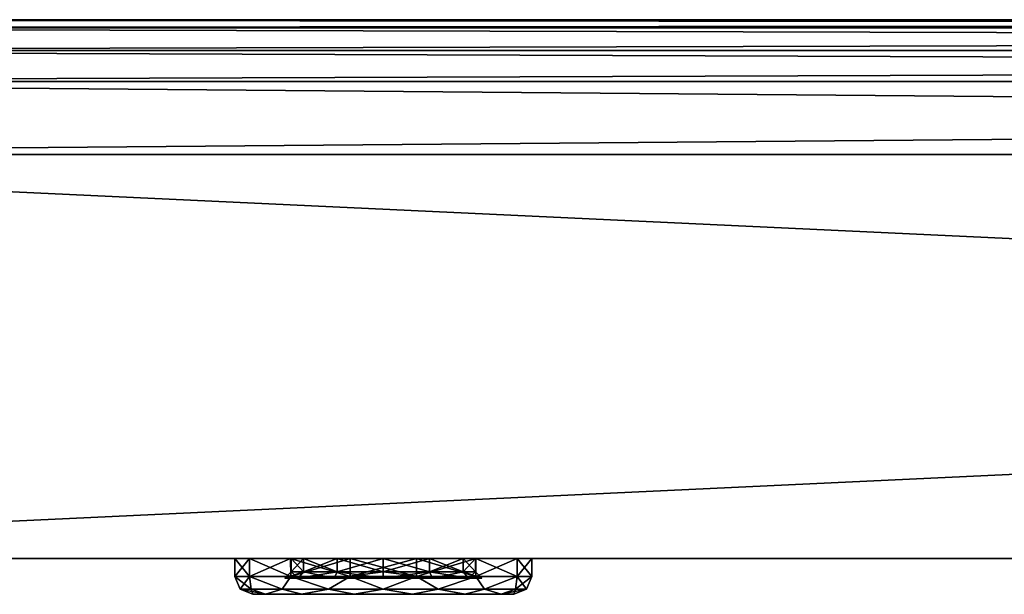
# Model space of a CAD drawing. Header units: millimetres. Extents: x -50 to 50, y 102 to 198.
# Tile 2 of 18: x -39.05 to -28.09, y 102.1 to 108.5. Entities that reach past the tile are written whole.
import ezdxf

# ---------------------------------------------------------------- set-up
doc = ezdxf.new("R2010")
doc.units = ezdxf.units.MM
doc.header["$LTSCALE"] = 65.185185
for name, color, linetype in [('104', 7, 'CONTINUOUS'), ('105', 7, 'CONTINUOUS'), ('106', 7, 'CONTINUOUS'), ('107', 7, 'CONTINUOUS'), ('108', 7, 'CONTINUOUS'), ('109', 7, 'CONTINUOUS'), ('15', 7, 'CONTINUOUS'), ('17', 7, 'CONTINUOUS'), ('21', 7, 'CONTINUOUS'), ('26', 7, 'CONTINUOUS'), ('27', 7, 'CONTINUOUS'), ('28', 7, 'CONTINUOUS'), ('29', 7, 'CONTINUOUS'), ('32', 7, 'CONTINUOUS'), ('41', 7, 'CONTINUOUS'), ('42', 7, 'CONTINUOUS'), ('48', 7, 'CONTINUOUS'), ('53', 7, 'CONTINUOUS'), ('57', 7, 'CONTINUOUS'), ('58', 7, 'CONTINUOUS')]:
    doc.layers.add(name, color=color, linetype=linetype)

msp = doc.modelspace()

# ---------------------------------------------------------------- linework, layer by layer
at = {"layer": '104', "color": 7, "linetype": 'CONTINUOUS'}
for points in [[(-36.025, 102.35, 17), (-36.095, 102.28, 17), (-35.948, 102.28, 16.452), (-36.025, 102.35, 17)], [(-35.888, 102.35, 16.488), (-36.025, 102.35, 17), (-35.948, 102.28, 16.452), (-35.888, 102.35, 16.488)], [(-35.548, 102.28, 16.052), (-35.888, 102.35, 16.488), (-35.948, 102.28, 16.452), (-35.548, 102.28, 16.052)], [(-35.513, 102.35, 16.112), (-35.888, 102.35, 16.488), (-35.548, 102.28, 16.052), (-35.513, 102.35, 16.112)], [(-35, 102.28, 15.905), (-35.513, 102.35, 16.112), (-35.548, 102.28, 16.052), (-35, 102.28, 15.905)], [(-35, 102.35, 15.975), (-35.513, 102.35, 16.112), (-35, 102.28, 15.905), (-35, 102.35, 15.975)], [(-34.487, 102.35, 16.112), (-35, 102.35, 15.975), (-34.452, 102.28, 16.052), (-34.487, 102.35, 16.112)], [(-34.452, 102.28, 16.052), (-35, 102.35, 15.975), (-35, 102.28, 15.905), (-34.452, 102.28, 16.052)], [(-34.112, 102.35, 16.488), (-34.487, 102.35, 16.112), (-34.052, 102.28, 16.452), (-34.112, 102.35, 16.488)], [(-34.052, 102.28, 16.452), (-34.487, 102.35, 16.112), (-34.452, 102.28, 16.052), (-34.052, 102.28, 16.452)], [(-33.975, 102.35, 17), (-34.112, 102.35, 16.488), (-33.905, 102.28, 17), (-33.975, 102.35, 17)], [(-33.905, 102.28, 17), (-34.112, 102.35, 16.488), (-34.052, 102.28, 16.452), (-33.905, 102.28, 17)]]:
    msp.add_3dface(points, dxfattribs=at)
at = {"layer": '105', "color": 7, "linetype": 'CONTINUOUS'}
for points in [[(-36.095, 102.28, 17), (-36.025, 102.35, 17), (-35.888, 102.35, 17.512), (-36.095, 102.28, 17)], [(-36.095, 102.28, 17), (-35.888, 102.35, 17.512), (-35.948, 102.28, 17.548), (-36.095, 102.28, 17)], [(-35.888, 102.35, 17.512), (-35.513, 102.35, 17.888), (-35.948, 102.28, 17.548), (-35.888, 102.35, 17.512)], [(-35.948, 102.28, 17.548), (-35.513, 102.35, 17.888), (-35.548, 102.28, 17.948), (-35.948, 102.28, 17.548)], [(-35.513, 102.35, 17.888), (-35, 102.35, 18.025), (-35.548, 102.28, 17.948), (-35.513, 102.35, 17.888)], [(-35.548, 102.28, 17.948), (-35, 102.35, 18.025), (-35, 102.28, 18.095), (-35.548, 102.28, 17.948)], [(-35, 102.35, 18.025), (-34.487, 102.35, 17.888), (-35, 102.28, 18.095), (-35, 102.35, 18.025)], [(-35, 102.28, 18.095), (-34.487, 102.35, 17.888), (-34.452, 102.28, 17.948), (-35, 102.28, 18.095)], [(-34.487, 102.35, 17.888), (-34.112, 102.35, 17.512), (-34.452, 102.28, 17.948), (-34.487, 102.35, 17.888)], [(-34.452, 102.28, 17.948), (-34.112, 102.35, 17.512), (-34.052, 102.28, 17.548), (-34.452, 102.28, 17.948)], [(-34.112, 102.35, 17.512), (-33.975, 102.35, 17), (-34.052, 102.28, 17.548), (-34.112, 102.35, 17.512)], [(-33.975, 102.35, 17), (-33.905, 102.28, 17), (-34.052, 102.28, 17.548), (-33.975, 102.35, 17)]]:
    msp.add_3dface(points, dxfattribs=at)
at = {"layer": '106', "color": 7, "linetype": 'CONTINUOUS'}
for points in [[(-35.948, 102.28, 16.452), (-36.095, 102.28, 17), (-35.948, 102.28, 17.548), (-35.948, 102.28, 16.452)], [(-35.548, 102.28, 16.052), (-35.948, 102.28, 16.452), (-35.548, 102.28, 17.948), (-35.548, 102.28, 16.052)], [(-35.948, 102.28, 16.452), (-35.948, 102.28, 17.548), (-35.548, 102.28, 17.948), (-35.948, 102.28, 16.452)], [(-35, 102.28, 15.905), (-35.548, 102.28, 16.052), (-35, 102.28, 18.095), (-35, 102.28, 15.905)], [(-35.548, 102.28, 16.052), (-35.548, 102.28, 17.948), (-35, 102.28, 18.095), (-35.548, 102.28, 16.052)], [(-34.452, 102.28, 16.052), (-35, 102.28, 15.905), (-34.452, 102.28, 17.948), (-34.452, 102.28, 16.052)], [(-35, 102.28, 15.905), (-35, 102.28, 18.095), (-34.452, 102.28, 17.948), (-35, 102.28, 15.905)], [(-34.052, 102.28, 16.452), (-34.452, 102.28, 16.052), (-34.052, 102.28, 17.548), (-34.052, 102.28, 16.452)], [(-34.452, 102.28, 16.052), (-34.452, 102.28, 17.948), (-34.052, 102.28, 17.548), (-34.452, 102.28, 16.052)], [(-33.905, 102.28, 17), (-34.052, 102.28, 16.452), (-34.052, 102.28, 17.548), (-33.905, 102.28, 17)]]:
    msp.add_3dface(points, dxfattribs=at)
at = {"layer": '107', "color": 7, "linetype": 'CONTINUOUS'}
for points in [[(-35.888, 102.5, 16.488), (-33.975, 102.5, 17), (-36.025, 102.5, 17), (-35.888, 102.5, 16.488)], [(-36.025, 102.5, 17), (-33.975, 102.5, 17), (-34.112, 102.5, 17.512), (-36.025, 102.5, 17)], [(-35.888, 102.5, 17.512), (-36.025, 102.5, 17), (-34.112, 102.5, 17.512), (-35.888, 102.5, 17.512)], [(-34.112, 102.5, 16.488), (-33.975, 102.5, 17), (-35.888, 102.5, 16.488), (-34.112, 102.5, 16.488)], [(-35.513, 102.5, 16.112), (-34.112, 102.5, 16.488), (-35.888, 102.5, 16.488), (-35.513, 102.5, 16.112)], [(-35.513, 102.5, 17.888), (-35.888, 102.5, 17.512), (-34.487, 102.5, 17.888), (-35.513, 102.5, 17.888)], [(-34.487, 102.5, 17.888), (-35.888, 102.5, 17.512), (-34.112, 102.5, 17.512), (-34.487, 102.5, 17.888)], [(-34.487, 102.5, 16.112), (-34.112, 102.5, 16.488), (-35.513, 102.5, 16.112), (-34.487, 102.5, 16.112)], [(-35, 102.5, 15.975), (-34.487, 102.5, 16.112), (-35.513, 102.5, 16.112), (-35, 102.5, 15.975)], [(-35, 102.5, 18.025), (-35.513, 102.5, 17.888), (-34.487, 102.5, 17.888), (-35, 102.5, 18.025)]]:
    msp.add_3dface(points, dxfattribs=at)
at = {"layer": '108', "color": 7, "linetype": 'CONTINUOUS'}
for points in [[(-35.888, 102.35, 17.512), (-36.025, 102.35, 17), (-35.888, 102.5, 17.512), (-35.888, 102.35, 17.512)], [(-36.025, 102.35, 17), (-36.025, 102.5, 17), (-35.888, 102.5, 17.512), (-36.025, 102.35, 17)], [(-35.513, 102.35, 17.888), (-35.888, 102.35, 17.512), (-35.513, 102.5, 17.888), (-35.513, 102.35, 17.888)], [(-35.888, 102.35, 17.512), (-35.888, 102.5, 17.512), (-35.513, 102.5, 17.888), (-35.888, 102.35, 17.512)], [(-35, 102.35, 18.025), (-35.513, 102.35, 17.888), (-35, 102.5, 18.025), (-35, 102.35, 18.025)], [(-35.513, 102.35, 17.888), (-35.513, 102.5, 17.888), (-35, 102.5, 18.025), (-35.513, 102.35, 17.888)], [(-34.487, 102.35, 17.888), (-35, 102.35, 18.025), (-34.487, 102.5, 17.888), (-34.487, 102.35, 17.888)], [(-35, 102.35, 18.025), (-35, 102.5, 18.025), (-34.487, 102.5, 17.888), (-35, 102.35, 18.025)], [(-34.112, 102.35, 17.512), (-34.487, 102.35, 17.888), (-34.112, 102.5, 17.512), (-34.112, 102.35, 17.512)], [(-34.487, 102.35, 17.888), (-34.487, 102.5, 17.888), (-34.112, 102.5, 17.512), (-34.487, 102.35, 17.888)], [(-33.975, 102.35, 17), (-34.112, 102.35, 17.512), (-33.975, 102.5, 17), (-33.975, 102.35, 17)], [(-33.975, 102.5, 17), (-34.112, 102.35, 17.512), (-34.112, 102.5, 17.512), (-33.975, 102.5, 17)]]:
    msp.add_3dface(points, dxfattribs=at)
at = {"layer": '109', "color": 7, "linetype": 'CONTINUOUS'}
for points in [[(-36.025, 102.35, 17), (-35.888, 102.35, 16.488), (-36.025, 102.5, 17), (-36.025, 102.35, 17)], [(-35.888, 102.35, 16.488), (-35.888, 102.5, 16.488), (-36.025, 102.5, 17), (-35.888, 102.35, 16.488)], [(-35.888, 102.35, 16.488), (-35.513, 102.35, 16.112), (-35.888, 102.5, 16.488), (-35.888, 102.35, 16.488)], [(-35.513, 102.35, 16.112), (-35.513, 102.5, 16.112), (-35.888, 102.5, 16.488), (-35.513, 102.35, 16.112)], [(-35.513, 102.35, 16.112), (-35, 102.35, 15.975), (-35.513, 102.5, 16.112), (-35.513, 102.35, 16.112)], [(-35, 102.35, 15.975), (-35, 102.5, 15.975), (-35.513, 102.5, 16.112), (-35, 102.35, 15.975)], [(-35, 102.35, 15.975), (-34.487, 102.35, 16.112), (-35, 102.5, 15.975), (-35, 102.35, 15.975)], [(-34.487, 102.35, 16.112), (-34.487, 102.5, 16.112), (-35, 102.5, 15.975), (-34.487, 102.35, 16.112)], [(-34.487, 102.35, 16.112), (-34.112, 102.35, 16.488), (-34.487, 102.5, 16.112), (-34.487, 102.35, 16.112)], [(-34.112, 102.35, 16.488), (-34.112, 102.5, 16.488), (-34.487, 102.5, 16.112), (-34.112, 102.35, 16.488)], [(-34.112, 102.35, 16.488), (-33.975, 102.35, 17), (-34.112, 102.5, 16.488), (-34.112, 102.35, 16.488)], [(-33.975, 102.35, 17), (-33.975, 102.5, 17), (-34.112, 102.5, 16.488), (-33.975, 102.35, 17)]]:
    msp.add_3dface(points, dxfattribs=at)
at = {"layer": '15', "color": 7, "linetype": 'CONTINUOUS'}
for points in [[(-49.207, 108.5, 47.908), (-49.11, 108.5, 48.401), (49.207, 108.5, 47.908), (-49.207, 108.5, 47.908)], [(-49.207, 108.5, -47.908), (-49.207, 108.5, 47.908), (-20.722, 108.5, -9.98), (-49.207, 108.5, -47.908)], [(-49.207, 108.5, 47.908), (49.207, 108.5, 47.908), (9.98, 108.5, 20.722), (-49.207, 108.5, 47.908)], [(-20.722, 108.5, -9.98), (-49.207, 108.5, 47.908), (-22.423, 108.5, -5.118), (-20.722, 108.5, -9.98)], [(-22.423, 108.5, -5.118), (-49.207, 108.5, 47.908), (-23, 108.5), (-22.423, 108.5, -5.118)], [(-23, 108.5), (-49.207, 108.5, 47.908), (-22.423, 108.5, 5.118), (-23, 108.5)], [(-22.423, 108.5, 5.118), (-49.207, 108.5, 47.908), (-20.722, 108.5, 9.98), (-22.423, 108.5, 5.118)], [(-20.722, 108.5, 9.98), (-49.207, 108.5, 47.908), (-17.982, 108.5, 14.34), (-20.722, 108.5, 9.98)], [(-17.982, 108.5, 14.34), (-49.207, 108.5, 47.908), (-14.34, 108.5, 17.982), (-17.982, 108.5, 14.34)], [(-14.34, 108.5, 17.982), (-49.207, 108.5, 47.908), (-9.98, 108.5, 20.722), (-14.34, 108.5, 17.982)], [(-9.98, 108.5, 20.722), (-49.207, 108.5, 47.908), (-5.118, 108.5, 22.423), (-9.98, 108.5, 20.722)], [(-5.118, 108.5, 22.423), (-49.207, 108.5, 47.908), (0, 108.5, 23), (-5.118, 108.5, 22.423)], [(0, 108.5, 23), (-49.207, 108.5, 47.908), (5.118, 108.5, 22.423), (0, 108.5, 23)], [(5.118, 108.5, 22.423), (-49.207, 108.5, 47.908), (9.98, 108.5, 20.722), (5.118, 108.5, 22.423)], [(-49.11, 108.5, -48.401), (-49.207, 108.5, -47.908), (49.11, 108.5, -48.401), (-49.11, 108.5, -48.401)], [(49.11, 108.5, -48.401), (-49.207, 108.5, -47.908), (49.207, 108.5, -47.908), (49.11, 108.5, -48.401)], [(49.207, 108.5, -47.908), (-49.207, 108.5, -47.908), (-9.98, 108.5, -20.722), (49.207, 108.5, -47.908)], [(-9.98, 108.5, -20.722), (-49.207, 108.5, -47.908), (-14.34, 108.5, -17.982), (-9.98, 108.5, -20.722)], [(-14.34, 108.5, -17.982), (-49.207, 108.5, -47.908), (-17.982, 108.5, -14.34), (-14.34, 108.5, -17.982)], [(-17.982, 108.5, -14.34), (-49.207, 108.5, -47.908), (-20.722, 108.5, -9.98), (-17.982, 108.5, -14.34)], [(-49.11, 108.5, 48.401), (-48.989, 108.5, 48.629), (49.11, 108.5, 48.401), (-49.11, 108.5, 48.401)], [(49.207, 108.5, 47.908), (-49.11, 108.5, 48.401), (49.11, 108.5, 48.401), (49.207, 108.5, 47.908)], [(-48.989, 108.5, -48.629), (-49.11, 108.5, -48.401), (48.989, 108.5, -48.629), (-48.989, 108.5, -48.629)], [(48.989, 108.5, -48.629), (-49.11, 108.5, -48.401), (49.11, 108.5, -48.401), (48.989, 108.5, -48.629)], [(-48.989, 108.5, 48.629), (-48.827, 108.5, 48.827), (48.989, 108.5, 48.629), (-48.989, 108.5, 48.629)], [(49.11, 108.5, 48.401), (-48.989, 108.5, 48.629), (48.989, 108.5, 48.629), (49.11, 108.5, 48.401)], [(-48.827, 108.5, -48.827), (-48.989, 108.5, -48.629), (48.827, 108.5, -48.827), (-48.827, 108.5, -48.827)], [(48.827, 108.5, -48.827), (-48.989, 108.5, -48.629), (48.989, 108.5, -48.629), (48.827, 108.5, -48.827)], [(-48.827, 108.5, 48.827), (-48.629, 108.5, 48.989), (48.827, 108.5, 48.827), (-48.827, 108.5, 48.827)], [(48.989, 108.5, 48.629), (-48.827, 108.5, 48.827), (48.827, 108.5, 48.827), (48.989, 108.5, 48.629)], [(-48.629, 108.5, -48.989), (-48.827, 108.5, -48.827), (48.629, 108.5, -48.989), (-48.629, 108.5, -48.989)], [(48.629, 108.5, -48.989), (-48.827, 108.5, -48.827), (48.827, 108.5, -48.827), (48.629, 108.5, -48.989)], [(-48.629, 108.5, 48.989), (-48.401, 108.5, 49.11), (48.629, 108.5, 48.989), (-48.629, 108.5, 48.989)], [(48.827, 108.5, 48.827), (-48.629, 108.5, 48.989), (48.629, 108.5, 48.989), (48.827, 108.5, 48.827)], [(-48.401, 108.5, -49.11), (-48.629, 108.5, -48.989), (48.401, 108.5, -49.11), (-48.401, 108.5, -49.11)], [(48.401, 108.5, -49.11), (-48.629, 108.5, -48.989), (48.629, 108.5, -48.989), (48.401, 108.5, -49.11)], [(-48.401, 108.5, 49.11), (-47.908, 108.5, 49.207), (48.401, 108.5, 49.11), (-48.401, 108.5, 49.11)], [(48.629, 108.5, 48.989), (-48.401, 108.5, 49.11), (48.401, 108.5, 49.11), (48.629, 108.5, 48.989)], [(-47.908, 108.5, -49.207), (-48.401, 108.5, -49.11), (47.908, 108.5, -49.207), (-47.908, 108.5, -49.207)], [(47.908, 108.5, -49.207), (-48.401, 108.5, -49.11), (48.401, 108.5, -49.11), (47.908, 108.5, -49.207)], [(48.401, 108.5, 49.11), (-47.908, 108.5, 49.207), (47.908, 108.5, 49.207), (48.401, 108.5, 49.11)]]:
    msp.add_3dface(points, dxfattribs=at)
at = {"layer": '17', "color": 7, "linetype": 'CONTINUOUS'}
for points in [[(47.908, 108.5, 49.207), (-47.908, 108.5, 49.207), (-47.908, 108.408, 49.554), (47.908, 108.5, 49.207)], [(47.908, 108.5, 49.207), (-47.908, 108.408, 49.554), (47.908, 108.408, 49.554), (47.908, 108.5, 49.207)], [(-47.908, 108.408, 49.554), (-47.908, 108.157, 49.81), (47.908, 108.408, 49.554), (-47.908, 108.408, 49.554)], [(47.908, 108.408, 49.554), (-47.908, 108.157, 49.81), (47.908, 108.157, 49.81), (47.908, 108.408, 49.554)], [(-47.908, 108.157, 49.81), (-47.908, 107.812, 49.907), (47.908, 108.157, 49.81), (-47.908, 108.157, 49.81)], [(47.908, 108.157, 49.81), (-47.908, 107.812, 49.907), (47.908, 107.812, 49.907), (47.908, 108.157, 49.81)]]:
    msp.add_3dface(points, dxfattribs=at)
at = {"layer": '21', "color": 7, "linetype": 'CONTINUOUS'}
for points in [[(-47.908, 108.5, -49.207), (47.908, 108.5, -49.207), (47.908, 108.408, -49.554), (-47.908, 108.5, -49.207)], [(-47.908, 108.5, -49.207), (47.908, 108.408, -49.554), (-47.908, 108.408, -49.554), (-47.908, 108.5, -49.207)], [(47.908, 108.408, -49.554), (47.908, 108.157, -49.81), (-47.908, 108.408, -49.554), (47.908, 108.408, -49.554)], [(-47.908, 108.408, -49.554), (47.908, 108.157, -49.81), (-47.908, 108.157, -49.81), (-47.908, 108.408, -49.554)], [(47.908, 108.157, -49.81), (47.908, 107.812, -49.907), (-47.908, 108.157, -49.81), (47.908, 108.157, -49.81)], [(-47.908, 108.157, -49.81), (47.908, 107.812, -49.907), (-47.908, 107.812, -49.907), (-47.908, 108.157, -49.81)]]:
    msp.add_3dface(points, dxfattribs=at)
at = {"layer": '26', "color": 7, "linetype": 'CONTINUOUS'}
for points in [[(-47.908, 107.812, 49.907), (-47.922, 107, 49.921), (47.922, 107, 49.921), (-47.908, 107.812, 49.907)], [(47.908, 107.812, 49.907), (-47.908, 107.812, 49.907), (47.922, 107, 49.921), (47.908, 107.812, 49.907)]]:
    msp.add_3dface(points, dxfattribs=at)
at = {"layer": '27', "color": 7, "linetype": 'CONTINUOUS'}
for points in [[(50, 102.5, 48), (49.975, 102.5, 48.314), (-50, 102.5, 48), (50, 102.5, 48)], [(-50, 102.5, 48), (49.975, 102.5, 48.314), (-49.957, 102.5, 48.413), (-50, 102.5, 48)], [(50, 102.5, 48), (-50, 102.5, 48), (-35.368, 102.5, 18.612), (50, 102.5, 48)], [(-49.975, 102.5, -48.316), (50, 102.5, -48), (-50, 102.5, -48), (-49.975, 102.5, -48.316)], [(-50, 102.5, -48), (50, 102.5, -48), (0, 102.5, -36.628), (-50, 102.5, -48)], [(-50, 102.5, 48), (-50, 102.5, -48), (-36.653, 102.5, 17), (-50, 102.5, 48)], [(-25.473, 102.5, 11.342), (-50, 102.5, -48), (-27.275, 102.5, 5.797), (-25.473, 102.5, 11.342)], [(-50, 102.5, -48), (-25.473, 102.5, 11.342), (-34.632, 102.5, 15.388), (-50, 102.5, -48)], [(-27.275, 102.5, 5.797), (-50, 102.5, -48), (-27.884, 102.5), (-27.275, 102.5, 5.797)], [(-27.884, 102.5), (-50, 102.5, -48), (-27.275, 102.5, -5.797), (-27.884, 102.5)], [(-27.275, 102.5, -5.797), (-50, 102.5, -48), (-25.473, 102.5, -11.342), (-27.275, 102.5, -5.797)], [(-25.473, 102.5, -11.342), (-50, 102.5, -48), (-22.558, 102.5, -16.39), (-25.473, 102.5, -11.342)], [(-22.558, 102.5, -16.39), (-50, 102.5, -48), (-18.658, 102.5, -20.722), (-22.558, 102.5, -16.39)], [(-18.658, 102.5, -20.722), (-50, 102.5, -48), (-13.943, 102.5, -24.148), (-18.658, 102.5, -20.722)], [(-13.943, 102.5, -24.148), (-50, 102.5, -48), (-8.616, 102.5, -26.52), (-13.943, 102.5, -24.148)], [(-8.616, 102.5, -26.52), (-50, 102.5, -48), (-2.914, 102.5, -27.732), (-8.616, 102.5, -26.52)], [(-2.914, 102.5, -27.732), (-50, 102.5, -48), (2.914, 102.5, -27.732), (-2.914, 102.5, -27.732)], [(2.914, 102.5, -27.732), (-50, 102.5, -48), (-0.706, 102.5, -33.533), (2.914, 102.5, -27.732)], [(-0.706, 102.5, -33.533), (-50, 102.5, -48), (-1.273, 102.5, -33.985), (-0.706, 102.5, -33.533)], [(-1.273, 102.5, -33.985), (-50, 102.5, -48), (-1.588, 102.5, -34.637), (-1.273, 102.5, -33.985)], [(-1.588, 102.5, -34.637), (-50, 102.5, -48), (-1.588, 102.5, -35.363), (-1.588, 102.5, -34.637)], [(-1.588, 102.5, -35.363), (-50, 102.5, -48), (-1.273, 102.5, -36.015), (-1.588, 102.5, -35.363)], [(-1.273, 102.5, -36.015), (-50, 102.5, -48), (-0.706, 102.5, -36.467), (-1.273, 102.5, -36.015)], [(-0.706, 102.5, -36.467), (-50, 102.5, -48), (0, 102.5, -36.628), (-0.706, 102.5, -36.467)], [(-36.653, 102.5, 17), (-50, 102.5, -48), (-36.49, 102.5, 16.283), (-36.653, 102.5, 17)], [(-36.49, 102.5, 16.283), (-50, 102.5, -48), (-36.031, 102.5, 15.707), (-36.49, 102.5, 16.283)], [(-36.031, 102.5, 15.707), (-50, 102.5, -48), (-35.368, 102.5, 15.388), (-36.031, 102.5, 15.707)], [(-35.368, 102.5, 15.388), (-50, 102.5, -48), (-34.632, 102.5, 15.388), (-35.368, 102.5, 15.388)], [(-50, 102.5, 48), (-36.653, 102.5, 17), (-36.49, 102.5, 17.717), (-50, 102.5, 48)], [(-35.368, 102.5, 18.612), (-50, 102.5, 48), (-36.031, 102.5, 18.293), (-35.368, 102.5, 18.612)], [(-36.031, 102.5, 18.293), (-50, 102.5, 48), (-36.49, 102.5, 17.717), (-36.031, 102.5, 18.293)], [(49.957, 102.5, -48.414), (50, 102.5, -48), (-49.975, 102.5, -48.316), (49.957, 102.5, -48.414)], [(-49.9, 102.5, -48.624), (49.957, 102.5, -48.414), (-49.975, 102.5, -48.316), (-49.9, 102.5, -48.624)], [(49.975, 102.5, 48.314), (49.901, 102.5, 48.621), (-49.957, 102.5, 48.413), (49.975, 102.5, 48.314)], [(-49.957, 102.5, 48.413), (49.901, 102.5, 48.621), (-49.829, 102.5, 48.81), (-49.957, 102.5, 48.413)], [(49.828, 102.5, -48.811), (49.957, 102.5, -48.414), (-49.9, 102.5, -48.624), (49.828, 102.5, -48.811)], [(-49.729, 102.5, -49.005), (49.828, 102.5, -48.811), (-49.9, 102.5, -48.624), (-49.729, 102.5, -49.005)], [(49.901, 102.5, 48.621), (49.731, 102.5, 49.002), (-49.829, 102.5, 48.81), (49.901, 102.5, 48.621)], [(-49.829, 102.5, 48.81), (49.731, 102.5, 49.002), (-49.621, 102.5, 49.172), (-49.829, 102.5, 48.81)], [(49.62, 102.5, -49.173), (49.828, 102.5, -48.811), (-49.729, 102.5, -49.005), (49.62, 102.5, -49.173)], [(-49.483, 102.5, -49.342), (49.62, 102.5, -49.173), (-49.729, 102.5, -49.005), (-49.483, 102.5, -49.342)], [(49.731, 102.5, 49.002), (49.484, 102.5, 49.34), (-49.621, 102.5, 49.172), (49.731, 102.5, 49.002)], [(-49.621, 102.5, 49.172), (49.484, 102.5, 49.34), (-49.342, 102.5, 49.483), (-49.621, 102.5, 49.172)], [(49.34, 102.5, -49.484), (49.62, 102.5, -49.173), (-49.483, 102.5, -49.342), (49.34, 102.5, -49.484)], [(-49.172, 102.5, -49.621), (49.34, 102.5, -49.484), (-49.483, 102.5, -49.342), (-49.172, 102.5, -49.621)], [(49.484, 102.5, 49.34), (49.173, 102.5, 49.62), (-49.342, 102.5, 49.483), (49.484, 102.5, 49.34)], [(-49.342, 102.5, 49.483), (49.173, 102.5, 49.62), (-49.005, 102.5, 49.729), (-49.342, 102.5, 49.483)], [(49.002, 102.5, -49.731), (49.34, 102.5, -49.484), (-49.172, 102.5, -49.621), (49.002, 102.5, -49.731)], [(-48.81, 102.5, -49.829), (49.002, 102.5, -49.731), (-49.172, 102.5, -49.621), (-48.81, 102.5, -49.829)], [(49.173, 102.5, 49.62), (48.811, 102.5, 49.828), (-49.005, 102.5, 49.729), (49.173, 102.5, 49.62)], [(-49.005, 102.5, 49.729), (48.811, 102.5, 49.828), (-48.624, 102.5, 49.9), (-49.005, 102.5, 49.729)], [(48.621, 102.5, -49.901), (49.002, 102.5, -49.731), (-48.81, 102.5, -49.829), (48.621, 102.5, -49.901)], [(-48.413, 102.5, -49.957), (48.621, 102.5, -49.901), (-48.81, 102.5, -49.829), (-48.413, 102.5, -49.957)], [(48.811, 102.5, 49.828), (48.414, 102.5, 49.957), (-48.624, 102.5, 49.9), (48.811, 102.5, 49.828)], [(-48.624, 102.5, 49.9), (48.414, 102.5, 49.957), (-48.316, 102.5, 49.975), (-48.624, 102.5, 49.9)], [(48.314, 102.5, -49.975), (48.621, 102.5, -49.901), (-48.413, 102.5, -49.957), (48.314, 102.5, -49.975)], [(-48, 102.5, -50), (48.314, 102.5, -49.975), (-48.413, 102.5, -49.957), (-48, 102.5, -50)], [(48.414, 102.5, 49.957), (48, 102.5, 50), (-48.316, 102.5, 49.975), (48.414, 102.5, 49.957)], [(-48.316, 102.5, 49.975), (48, 102.5, 50), (-48, 102.5, 50), (-48.316, 102.5, 49.975)], [(48, 102.5, -50), (48.314, 102.5, -49.975), (-48, 102.5, -50), (48, 102.5, -50)], [(-8.616, 102.5, 26.52), (50, 102.5, 48), (-35.368, 102.5, 18.612), (-8.616, 102.5, 26.52)], [(-13.943, 102.5, 24.148), (-8.616, 102.5, 26.52), (-35.368, 102.5, 18.612), (-13.943, 102.5, 24.148)], [(-18.658, 102.5, 20.722), (-13.943, 102.5, 24.148), (-35.368, 102.5, 18.612), (-18.658, 102.5, 20.722)], [(-34.632, 102.5, 18.612), (-18.658, 102.5, 20.722), (-35.368, 102.5, 18.612), (-34.632, 102.5, 18.612)], [(-33.969, 102.5, 18.293), (-18.658, 102.5, 20.722), (-34.632, 102.5, 18.612), (-33.969, 102.5, 18.293)], [(-25.473, 102.5, 11.342), (-22.558, 102.5, 16.39), (-34.632, 102.5, 15.388), (-25.473, 102.5, 11.342)], [(-34.632, 102.5, 15.388), (-22.558, 102.5, 16.39), (-33.969, 102.5, 15.707), (-34.632, 102.5, 15.388)], [(-33.51, 102.5, 17.717), (-18.658, 102.5, 20.722), (-33.969, 102.5, 18.293), (-33.51, 102.5, 17.717)], [(-33.969, 102.5, 15.707), (-22.558, 102.5, 16.39), (-33.51, 102.5, 16.283), (-33.969, 102.5, 15.707)], [(-33.347, 102.5, 17), (-18.658, 102.5, 20.722), (-33.51, 102.5, 17.717), (-33.347, 102.5, 17)], [(-33.51, 102.5, 16.283), (-22.558, 102.5, 16.39), (-33.347, 102.5, 17), (-33.51, 102.5, 16.283)], [(-22.558, 102.5, 16.39), (-18.658, 102.5, 20.722), (-33.347, 102.5, 17), (-22.558, 102.5, 16.39)]]:
    msp.add_3dface(points, dxfattribs=at)
at = {"layer": '28', "color": 7, "linetype": 'CONTINUOUS'}
for points in [[(-36.49, 102.5, 17.717), (-36.653, 102.5, 17), (-36.488, 102.298, 17.717), (-36.49, 102.5, 17.717)], [(-36.488, 102.298, 17.717), (-36.653, 102.5, 17), (-36.652, 102.298, 17), (-36.488, 102.298, 17.717)], [(-36.031, 102.5, 18.293), (-36.49, 102.5, 17.717), (-36.03, 102.298, 18.291), (-36.031, 102.5, 18.293)], [(-36.03, 102.298, 18.291), (-36.49, 102.5, 17.717), (-36.488, 102.298, 17.717), (-36.03, 102.298, 18.291)], [(-35.368, 102.5, 18.612), (-36.031, 102.5, 18.293), (-35.368, 102.298, 18.61), (-35.368, 102.5, 18.612)], [(-35.368, 102.298, 18.61), (-36.031, 102.5, 18.293), (-36.03, 102.298, 18.291), (-35.368, 102.298, 18.61)], [(-34.632, 102.5, 18.612), (-35.368, 102.5, 18.612), (-34.632, 102.298, 18.61), (-34.632, 102.5, 18.612)], [(-34.632, 102.298, 18.61), (-35.368, 102.5, 18.612), (-35.368, 102.298, 18.61), (-34.632, 102.298, 18.61)], [(-33.969, 102.5, 18.293), (-34.632, 102.5, 18.612), (-33.97, 102.298, 18.291), (-33.969, 102.5, 18.293)], [(-33.97, 102.298, 18.291), (-34.632, 102.5, 18.612), (-34.632, 102.298, 18.61), (-33.97, 102.298, 18.291)], [(-33.512, 102.298, 17.717), (-33.969, 102.5, 18.293), (-33.97, 102.298, 18.291), (-33.512, 102.298, 17.717)], [(-33.51, 102.5, 17.717), (-33.969, 102.5, 18.293), (-33.512, 102.298, 17.717), (-33.51, 102.5, 17.717)], [(-33.348, 102.298, 17), (-33.51, 102.5, 17.717), (-33.512, 102.298, 17.717), (-33.348, 102.298, 17)], [(-33.347, 102.5, 17), (-33.51, 102.5, 17.717), (-33.348, 102.298, 17), (-33.347, 102.5, 17)]]:
    msp.add_3dface(points, dxfattribs=at)
at = {"layer": '29', "color": 7, "linetype": 'CONTINUOUS'}
for points in [[(-36.488, 102.298, 17.717), (-36.652, 102.298, 17), (-36.471, 102.158, 17.609), (-36.488, 102.298, 17.717)], [(-36.652, 102.298, 17), (-36.593, 102.158, 17), (-36.471, 102.158, 17.609), (-36.652, 102.298, 17)], [(-36.03, 102.298, 18.291), (-36.488, 102.298, 17.717), (-36.126, 102.158, 18.126), (-36.03, 102.298, 18.291)], [(-36.488, 102.298, 17.717), (-36.471, 102.158, 17.609), (-36.126, 102.158, 18.126), (-36.488, 102.298, 17.717)], [(-36.03, 102.298, 18.291), (-36.126, 102.158, 18.126), (-35.609, 102.158, 18.471), (-36.03, 102.298, 18.291)], [(-35.368, 102.298, 18.61), (-36.03, 102.298, 18.291), (-35.609, 102.158, 18.471), (-35.368, 102.298, 18.61)], [(-35.368, 102.298, 18.61), (-35.609, 102.158, 18.471), (-35, 102.158, 18.593), (-35.368, 102.298, 18.61)], [(-34.632, 102.298, 18.61), (-35.368, 102.298, 18.61), (-35, 102.158, 18.593), (-34.632, 102.298, 18.61)], [(-34.632, 102.298, 18.61), (-35, 102.158, 18.593), (-34.391, 102.158, 18.471), (-34.632, 102.298, 18.61)], [(-33.97, 102.298, 18.291), (-34.632, 102.298, 18.61), (-34.391, 102.158, 18.471), (-33.97, 102.298, 18.291)], [(-33.97, 102.298, 18.291), (-34.391, 102.158, 18.471), (-33.874, 102.158, 18.126), (-33.97, 102.298, 18.291)], [(-33.512, 102.298, 17.717), (-33.97, 102.298, 18.291), (-33.874, 102.158, 18.126), (-33.512, 102.298, 17.717)], [(-33.512, 102.298, 17.717), (-33.874, 102.158, 18.126), (-33.529, 102.158, 17.609), (-33.512, 102.298, 17.717)], [(-33.512, 102.298, 17.717), (-33.529, 102.158, 17.609), (-33.407, 102.158, 17), (-33.512, 102.298, 17.717)], [(-33.348, 102.298, 17), (-33.512, 102.298, 17.717), (-33.407, 102.158, 17), (-33.348, 102.298, 17)], [(-36.593, 102.158, 17), (-36.452, 102.1, 17), (-36.311, 102.1, 17.622), (-36.593, 102.158, 17)], [(-36.471, 102.158, 17.609), (-36.593, 102.158, 17), (-36.311, 102.1, 17.622), (-36.471, 102.158, 17.609)], [(-36.126, 102.158, 18.126), (-36.471, 102.158, 17.609), (-36.311, 102.1, 17.622), (-36.126, 102.158, 18.126)], [(-35.908, 102.1, 18.132), (-36.126, 102.158, 18.126), (-36.311, 102.1, 17.622), (-35.908, 102.1, 18.132)], [(-35.609, 102.158, 18.471), (-36.126, 102.158, 18.126), (-35.908, 102.1, 18.132), (-35.609, 102.158, 18.471)], [(-35.325, 102.1, 18.415), (-35.609, 102.158, 18.471), (-35.908, 102.1, 18.132), (-35.325, 102.1, 18.415)], [(-35, 102.158, 18.593), (-35.609, 102.158, 18.471), (-35.325, 102.1, 18.415), (-35, 102.158, 18.593)], [(-34.675, 102.1, 18.415), (-35, 102.158, 18.593), (-35.325, 102.1, 18.415), (-34.675, 102.1, 18.415)], [(-34.391, 102.158, 18.471), (-35, 102.158, 18.593), (-34.675, 102.1, 18.415), (-34.391, 102.158, 18.471)], [(-34.091, 102.1, 18.132), (-34.391, 102.158, 18.471), (-34.675, 102.1, 18.415), (-34.091, 102.1, 18.132)], [(-33.874, 102.158, 18.126), (-34.391, 102.158, 18.471), (-34.091, 102.1, 18.132), (-33.874, 102.158, 18.126)], [(-33.688, 102.1, 17.622), (-33.874, 102.158, 18.126), (-34.091, 102.1, 18.132), (-33.688, 102.1, 17.622)], [(-33.529, 102.158, 17.609), (-33.874, 102.158, 18.126), (-33.688, 102.1, 17.622), (-33.529, 102.158, 17.609)], [(-33.548, 102.1, 17), (-33.529, 102.158, 17.609), (-33.688, 102.1, 17.622), (-33.548, 102.1, 17)], [(-33.407, 102.158, 17), (-33.529, 102.158, 17.609), (-33.548, 102.1, 17), (-33.407, 102.158, 17)]]:
    msp.add_3dface(points, dxfattribs=at)
at = {"layer": '32', "color": 7, "linetype": 'CONTINUOUS'}
for points in [[(-36.452, 102.1, 17), (-33.548, 102.1, 17), (-33.688, 102.1, 17.622), (-36.452, 102.1, 17)], [(-33.548, 102.1, 17), (-36.452, 102.1, 17), (-36.312, 102.1, 16.378), (-33.548, 102.1, 17)], [(-36.452, 102.1, 17), (-33.688, 102.1, 17.622), (-36.311, 102.1, 17.622), (-36.452, 102.1, 17)], [(-33.689, 102.1, 16.378), (-33.548, 102.1, 17), (-36.312, 102.1, 16.378), (-33.689, 102.1, 16.378)], [(-35.909, 102.1, 15.868), (-33.689, 102.1, 16.378), (-36.312, 102.1, 16.378), (-35.909, 102.1, 15.868)], [(-33.688, 102.1, 17.622), (-34.091, 102.1, 18.132), (-36.311, 102.1, 17.622), (-33.688, 102.1, 17.622)], [(-34.091, 102.1, 18.132), (-35.908, 102.1, 18.132), (-36.311, 102.1, 17.622), (-34.091, 102.1, 18.132)], [(-34.092, 102.1, 15.868), (-33.689, 102.1, 16.378), (-35.909, 102.1, 15.868), (-34.092, 102.1, 15.868)], [(-35.325, 102.1, 15.585), (-34.092, 102.1, 15.868), (-35.909, 102.1, 15.868), (-35.325, 102.1, 15.585)], [(-34.091, 102.1, 18.132), (-34.675, 102.1, 18.415), (-35.908, 102.1, 18.132), (-34.091, 102.1, 18.132)], [(-34.675, 102.1, 18.415), (-35.325, 102.1, 18.415), (-35.908, 102.1, 18.132), (-34.675, 102.1, 18.415)], [(-34.675, 102.1, 15.585), (-34.092, 102.1, 15.868), (-35.325, 102.1, 15.585), (-34.675, 102.1, 15.585)]]:
    msp.add_3dface(points, dxfattribs=at)
at = {"layer": '41', "color": 7, "linetype": 'CONTINUOUS'}
for points in [[(-36.593, 102.158, 17), (-36.652, 102.298, 17), (-36.488, 102.298, 16.283), (-36.593, 102.158, 17)], [(-36.471, 102.158, 16.391), (-36.593, 102.158, 17), (-36.488, 102.298, 16.283), (-36.471, 102.158, 16.391)], [(-36.126, 102.158, 15.874), (-36.471, 102.158, 16.391), (-36.488, 102.298, 16.283), (-36.126, 102.158, 15.874)], [(-36.03, 102.298, 15.709), (-36.126, 102.158, 15.874), (-36.488, 102.298, 16.283), (-36.03, 102.298, 15.709)], [(-35.609, 102.158, 15.529), (-36.126, 102.158, 15.874), (-36.03, 102.298, 15.709), (-35.609, 102.158, 15.529)], [(-35.368, 102.298, 15.39), (-35.609, 102.158, 15.529), (-36.03, 102.298, 15.709), (-35.368, 102.298, 15.39)], [(-35, 102.158, 15.407), (-35.609, 102.158, 15.529), (-35.368, 102.298, 15.39), (-35, 102.158, 15.407)], [(-34.632, 102.298, 15.39), (-35, 102.158, 15.407), (-35.368, 102.298, 15.39), (-34.632, 102.298, 15.39)], [(-34.391, 102.158, 15.529), (-35, 102.158, 15.407), (-34.632, 102.298, 15.39), (-34.391, 102.158, 15.529)], [(-33.97, 102.298, 15.709), (-34.391, 102.158, 15.529), (-34.632, 102.298, 15.39), (-33.97, 102.298, 15.709)], [(-33.874, 102.158, 15.874), (-34.391, 102.158, 15.529), (-33.97, 102.298, 15.709), (-33.874, 102.158, 15.874)], [(-33.512, 102.298, 16.283), (-33.874, 102.158, 15.874), (-33.97, 102.298, 15.709), (-33.512, 102.298, 16.283)], [(-33.529, 102.158, 16.391), (-33.874, 102.158, 15.874), (-33.512, 102.298, 16.283), (-33.529, 102.158, 16.391)], [(-33.348, 102.298, 17), (-33.407, 102.158, 17), (-33.529, 102.158, 16.391), (-33.348, 102.298, 17)], [(-33.348, 102.298, 17), (-33.529, 102.158, 16.391), (-33.512, 102.298, 16.283), (-33.348, 102.298, 17)], [(-36.452, 102.1, 17), (-36.593, 102.158, 17), (-36.471, 102.158, 16.391), (-36.452, 102.1, 17)], [(-36.312, 102.1, 16.378), (-36.452, 102.1, 17), (-36.471, 102.158, 16.391), (-36.312, 102.1, 16.378)], [(-36.126, 102.158, 15.874), (-36.312, 102.1, 16.378), (-36.471, 102.158, 16.391), (-36.126, 102.158, 15.874)], [(-35.909, 102.1, 15.868), (-36.312, 102.1, 16.378), (-36.126, 102.158, 15.874), (-35.909, 102.1, 15.868)], [(-35.609, 102.158, 15.529), (-35.909, 102.1, 15.868), (-36.126, 102.158, 15.874), (-35.609, 102.158, 15.529)], [(-35.325, 102.1, 15.585), (-35.909, 102.1, 15.868), (-35.609, 102.158, 15.529), (-35.325, 102.1, 15.585)], [(-35, 102.158, 15.407), (-35.325, 102.1, 15.585), (-35.609, 102.158, 15.529), (-35, 102.158, 15.407)], [(-34.675, 102.1, 15.585), (-35.325, 102.1, 15.585), (-35, 102.158, 15.407), (-34.675, 102.1, 15.585)], [(-34.391, 102.158, 15.529), (-34.675, 102.1, 15.585), (-35, 102.158, 15.407), (-34.391, 102.158, 15.529)], [(-34.092, 102.1, 15.868), (-34.675, 102.1, 15.585), (-34.391, 102.158, 15.529), (-34.092, 102.1, 15.868)], [(-33.874, 102.158, 15.874), (-34.092, 102.1, 15.868), (-34.391, 102.158, 15.529), (-33.874, 102.158, 15.874)], [(-33.689, 102.1, 16.378), (-34.092, 102.1, 15.868), (-33.874, 102.158, 15.874), (-33.689, 102.1, 16.378)], [(-33.529, 102.158, 16.391), (-33.689, 102.1, 16.378), (-33.874, 102.158, 15.874), (-33.529, 102.158, 16.391)], [(-33.407, 102.158, 17), (-33.548, 102.1, 17), (-33.689, 102.1, 16.378), (-33.407, 102.158, 17)], [(-33.407, 102.158, 17), (-33.689, 102.1, 16.378), (-33.529, 102.158, 16.391), (-33.407, 102.158, 17)]]:
    msp.add_3dface(points, dxfattribs=at)
at = {"layer": '42', "color": 7, "linetype": 'CONTINUOUS'}
for points in [[(-36.653, 102.5, 17), (-36.49, 102.5, 16.283), (-36.652, 102.298, 17), (-36.653, 102.5, 17)], [(-36.652, 102.298, 17), (-36.49, 102.5, 16.283), (-36.488, 102.298, 16.283), (-36.652, 102.298, 17)], [(-36.49, 102.5, 16.283), (-36.031, 102.5, 15.707), (-36.488, 102.298, 16.283), (-36.49, 102.5, 16.283)], [(-36.031, 102.5, 15.707), (-36.03, 102.298, 15.709), (-36.488, 102.298, 16.283), (-36.031, 102.5, 15.707)], [(-36.031, 102.5, 15.707), (-35.368, 102.5, 15.388), (-36.03, 102.298, 15.709), (-36.031, 102.5, 15.707)], [(-35.368, 102.5, 15.388), (-35.368, 102.298, 15.39), (-36.03, 102.298, 15.709), (-35.368, 102.5, 15.388)], [(-35.368, 102.5, 15.388), (-34.632, 102.5, 15.388), (-35.368, 102.298, 15.39), (-35.368, 102.5, 15.388)], [(-34.632, 102.5, 15.388), (-34.632, 102.298, 15.39), (-35.368, 102.298, 15.39), (-34.632, 102.5, 15.388)], [(-34.632, 102.5, 15.388), (-33.969, 102.5, 15.707), (-34.632, 102.298, 15.39), (-34.632, 102.5, 15.388)], [(-33.969, 102.5, 15.707), (-33.97, 102.298, 15.709), (-34.632, 102.298, 15.39), (-33.969, 102.5, 15.707)], [(-33.969, 102.5, 15.707), (-33.51, 102.5, 16.283), (-33.97, 102.298, 15.709), (-33.969, 102.5, 15.707)], [(-33.51, 102.5, 16.283), (-33.512, 102.298, 16.283), (-33.97, 102.298, 15.709), (-33.51, 102.5, 16.283)], [(-33.51, 102.5, 16.283), (-33.347, 102.5, 17), (-33.512, 102.298, 16.283), (-33.51, 102.5, 16.283)], [(-33.347, 102.5, 17), (-33.348, 102.298, 17), (-33.512, 102.298, 16.283), (-33.347, 102.5, 17)]]:
    msp.add_3dface(points, dxfattribs=at)
at = {"layer": '48', "color": 7, "linetype": 'CONTINUOUS'}
for points in [[(-47.908, 107.812, -49.907), (47.908, 107.812, -49.907), (-47.922, 107, -49.921), (-47.908, 107.812, -49.907)], [(47.908, 107.812, -49.907), (47.922, 107, -49.921), (-47.922, 107, -49.921), (47.908, 107.812, -49.907)]]:
    msp.add_3dface(points, dxfattribs=at)
at = {"layer": '53', "color": 7, "linetype": 'CONTINUOUS'}
for points in [[(48, 102.5, -50), (-48, 102.5, -50), (48, 107, -50), (48, 102.5, -50)], [(-48, 102.5, -50), (-48, 107, -50), (48, 107, -50), (-48, 102.5, -50)]]:
    msp.add_3dface(points, dxfattribs=at)
at = {"layer": '57', "color": 7, "linetype": 'CONTINUOUS'}
for points in [[(-48, 102.5, 50), (48, 102.5, 50), (-48, 107, 50), (-48, 102.5, 50)], [(-48, 107, 50), (48, 102.5, 50), (48, 107, 50), (-48, 107, 50)]]:
    msp.add_3dface(points, dxfattribs=at)
at = {"layer": '58', "color": 7, "linetype": 'CONTINUOUS'}
for points in [[(47.922, 107, 49.921), (-47.922, 107, 49.921), (-48, 107, 50), (47.922, 107, 49.921)], [(47.922, 107, 49.921), (-48, 107, 50), (48, 107, 50), (47.922, 107, 49.921)], [(-48, 107, -50), (-47.922, 107, -49.921), (48, 107, -50), (-48, 107, -50)], [(-47.922, 107, -49.921), (47.922, 107, -49.921), (48, 107, -50), (-47.922, 107, -49.921)]]:
    msp.add_3dface(points, dxfattribs=at)

doc.saveas('drawing.dxf')
